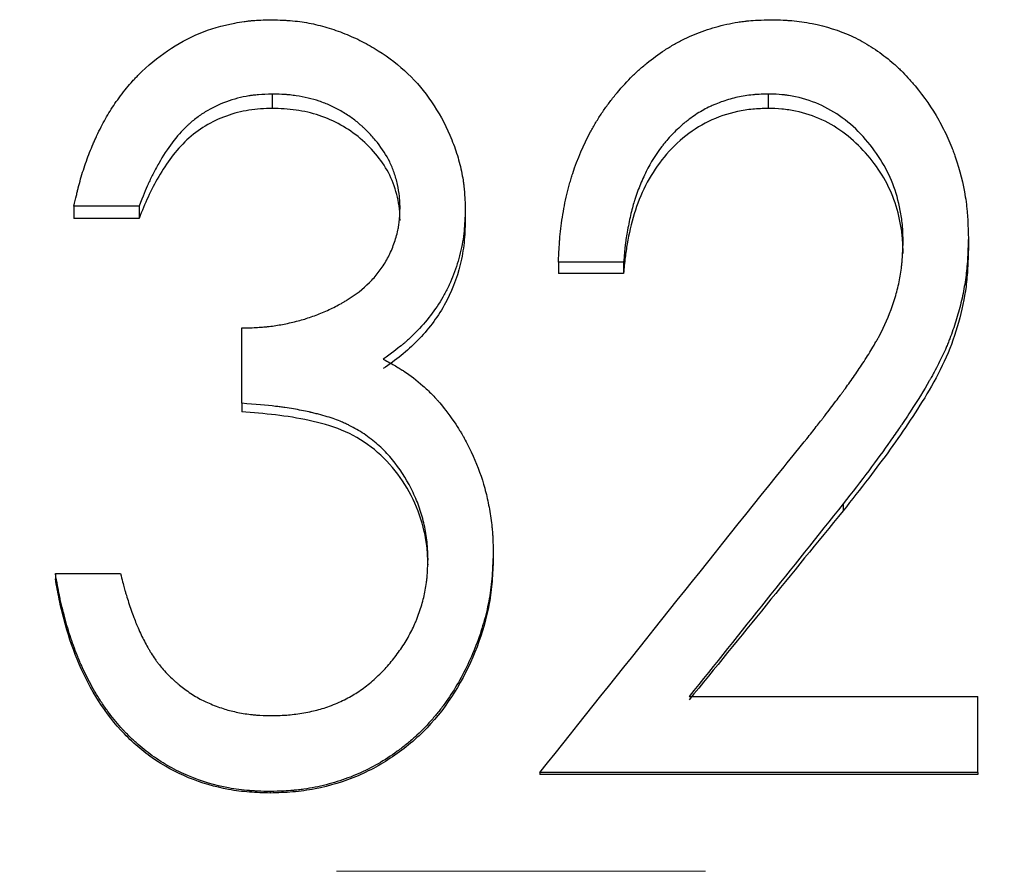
# Model space of a CAD drawing. Header units: millimetres. Extents: x 0 to 420, y 0 to 297.
# Tile 6 of 18: x 135.96 to 142.73, y 148.55 to 154.41. Entities that reach past the tile are written whole.
import ezdxf

# ---------------------------------------------------------------- set-up
doc = ezdxf.new("R2010")
doc.units = ezdxf.units.MM
doc.linetypes.add('CENTERX2', pattern=[20.32, 12.7, -2.54, 2.54, -2.54])

msp = doc.modelspace()

# ---------------------------------------------------------------- linework, layer by layer
at = {"color": 7, "linetype": 'Continuous', "lineweight": 25}
for p, q in [((137.6932, 153.8995), (137.6932, 153.8005)), ((141.1047, 153.8995), (141.1047, 153.8005)), ((136.7777, 153.1291), (136.329, 153.1291)), ((136.329, 153.1291), (136.329, 153.0444)), ((136.7777, 153.1291), (136.7777, 153.0444)), ((139.0213, 153.112), (139.0213, 153.0276)), ((136.7777, 153.0444), (136.329, 153.0444)), ((142.4829, 152.9097), (142.4829, 152.8291)), ((140.1111, 152.7425), (139.6623, 152.7425)), ((139.6623, 152.7425), (139.6623, 152.6649)), ((140.1111, 152.7425), (140.1111, 152.6649)), ((140.1111, 152.6649), (139.6623, 152.6649)), ((137.4829, 151.7721), (137.4829, 152.2902)), ((137.4829, 151.7721), (137.4829, 151.7125)), ((141.6215, 151.0801), (141.6215, 151.0333)), ((139.2136, 150.7436), (139.2136, 150.703)), ((136.2008, 150.6022), (136.2008, 150.5643)), ((136.2008, 150.6022), (136.6495, 150.6022)), ((140.5618, 149.7547), (142.547, 149.7547)), ((142.547, 149.2325), (142.547, 149.7547)), ((142.547, 149.2325), (139.5341, 149.2325)), ((139.5341, 149.2325), (139.5341, 149.22)), ((142.547, 149.22), (139.5341, 149.22)), ((142.547, 149.2325), (142.547, 149.22)), ((137.6792, 149.102), (137.6792, 149.0918))]:
    msp.add_line(p, q, dxfattribs=at)
at = {"color": 7, "linetype": 'CENTERX2', "lineweight": 18}
msp.add_line((196.5545, 148.5534), (33.079, 148.5534), dxfattribs=at)
at = {"color": 7, "linetype": 'Continuous', "lineweight": 25}
for points, knots in [([(136.329, 153.1291), (136.3353, 153.1569), (136.3408, 153.1811), (136.3481, 153.2122), (136.3504, 153.2217), (136.3535, 153.2346), (136.3545, 153.2387), (136.3559, 153.2445), (136.3564, 153.2464), (136.3573, 153.2501), (136.3576, 153.2509), (136.3635, 153.2744), (136.3691, 153.295), (136.3808, 153.3359), (136.3867, 153.3556), (136.4067, 153.4176), (136.421, 153.4581), (136.4443, 153.5174), (136.4523, 153.5369), (136.4648, 153.5659), (136.469, 153.5755), (136.4776, 153.5946), (136.4816, 153.6033), (136.5057, 153.6546), (136.5256, 153.6933), (136.5666, 153.7659), (136.5872, 153.799), (136.6351, 153.869), (136.6631, 153.9065), (136.7042, 153.9567), (136.718, 153.9727), (136.7386, 153.9956), (136.7455, 154.003), (136.7558, 154.0138), (136.7592, 154.0174), (136.7661, 154.0244), (136.769, 154.0274), (136.8366, 154.0945), (136.9032, 154.1498), (137.0426, 154.2445), (137.1159, 154.2841), (137.2665, 154.3468), (137.3471, 154.3707), (137.4569, 154.3917), (137.4784, 154.3953), (137.5099, 154.3997), (137.5203, 154.401), (137.5357, 154.4028), (137.5408, 154.4033), (137.5484, 154.4041), (137.5509, 154.4043), (137.556, 154.4048), (137.5592, 154.4051), (137.5892, 154.4076), (137.6316, 154.4094), (137.6882, 154.4106)], [0, 0, 0, 0, 0.03125, 0.03125, 0.046875, 0.046875, 0.054688, 0.054688, 0.058594, 0.058594, 0.0625, 0.0625, 0.09375, 0.09375, 0.125, 0.125, 0.1875, 0.1875, 0.21875, 0.21875, 0.234375, 0.234375, 0.25, 0.25, 0.3125, 0.3125, 0.375, 0.375, 0.4375, 0.4375, 0.46875, 0.46875, 0.484375, 0.484375, 0.492188, 0.492188, 0.5, 0.5, 0.625, 0.625, 0.75, 0.75, 0.875, 0.875, 0.90625, 0.90625, 0.921875, 0.921875, 0.929688, 0.929688, 0.933594, 0.933594, 0.9375, 0.9375, 1, 1, 1, 1]), ([(137.6882, 154.4106), (137.7169, 154.4097), (137.742, 154.4087), (137.7742, 154.4071), (137.7841, 154.4066), (137.7975, 154.4058), (137.8018, 154.4055), (137.8078, 154.4051), (137.8098, 154.405), (137.8136, 154.4047), (137.8145, 154.4047), (137.861, 154.4011), (137.9038, 154.3954), (137.9867, 154.3795), (138.0281, 154.3694), (138.1106, 154.3451), (138.1528, 154.3305), (138.2326, 154.2986), (138.2717, 154.2809), (138.3483, 154.2419), (138.3852, 154.2209), (138.4969, 154.1505), (138.565, 154.0974), (138.6865, 153.9808), (138.741, 153.9164), (138.8376, 153.7752), (138.88, 153.6977), (138.9333, 153.5745), (138.9487, 153.5334), (138.9686, 153.4719), (138.9746, 153.4515), (138.9855, 153.4105), (138.9903, 153.3907), (138.9992, 153.3485), (139.0031, 153.3273), (139.0079, 153.2953), (139.0093, 153.2846), (139.0113, 153.2685), (139.0119, 153.2631), (139.0127, 153.255), (139.013, 153.2523), (139.0135, 153.2469), (139.0139, 153.2433), (139.0166, 153.2129), (139.019, 153.1697), (139.0213, 153.112)], [0, 0, 0, 0, 0.03125, 0.03125, 0.046875, 0.046875, 0.054688, 0.054688, 0.058594, 0.058594, 0.0625, 0.0625, 0.125, 0.125, 0.1875, 0.1875, 0.25, 0.25, 0.3125, 0.3125, 0.375, 0.375, 0.5, 0.5, 0.625, 0.625, 0.75, 0.75, 0.8125, 0.8125, 0.84375, 0.84375, 0.875, 0.875, 0.90625, 0.90625, 0.921875, 0.921875, 0.929688, 0.929688, 0.933594, 0.933594, 0.9375, 0.9375, 1, 1, 1, 1]), ([(139.6623, 152.7425), (139.6639, 152.777), (139.6655, 152.8071), (139.6677, 152.8459), (139.6684, 152.8577), (139.6695, 152.8739), (139.6699, 152.879), (139.6704, 152.8862), (139.6706, 152.8886), (139.6709, 152.8932), (139.671, 152.8944), (139.6733, 152.9228), (139.6758, 152.9483), (139.682, 152.9997), (139.6853, 153.0244), (139.698, 153.1059), (139.7082, 153.1581), (139.726, 153.2334), (139.7324, 153.258), (139.7425, 153.2941), (139.746, 153.306), (139.7514, 153.3237), (139.7533, 153.3295), (139.757, 153.3412), (139.7586, 153.3463), (139.7948, 153.4556), (139.8355, 153.5508), (139.8945, 153.6602), (139.9069, 153.6819), (139.9335, 153.7262), (139.9474, 153.748), (139.976, 153.7907), (139.9909, 153.8116), (140.0138, 153.8425), (140.0216, 153.8527), (140.0374, 153.8729), (140.045, 153.8824), (140.088, 153.9346), (140.1232, 153.9737), (140.1774, 154.0283), (140.1957, 154.0459), (140.2328, 154.0797), (140.2507, 154.0953), (140.3099, 154.1439), (140.3511, 154.174), (140.4158, 154.2157), (140.4379, 154.229), (140.4716, 154.2481), (140.483, 154.2543), (140.506, 154.2664), (140.5181, 154.2726), (140.5738, 154.3001), (140.6203, 154.3195), (140.693, 154.3448), (140.7178, 154.3525), (140.7682, 154.3668), (140.7945, 154.3734), (140.8457, 154.3848), (140.8712, 154.3897), (140.9093, 154.3957), (140.922, 154.3975), (140.941, 154.3999), (140.9473, 154.4007), (140.9568, 154.4017), (140.9599, 154.4021), (140.9662, 154.4027), (140.9704, 154.4031), (141.0066, 154.4065), (141.058, 154.4089), (141.1267, 154.4106)], [0, 0, 0, 0, 0.03125, 0.03125, 0.046875, 0.046875, 0.054688, 0.054688, 0.058594, 0.058594, 0.0625, 0.0625, 0.09375, 0.09375, 0.125, 0.125, 0.1875, 0.1875, 0.21875, 0.21875, 0.234375, 0.234375, 0.242188, 0.242188, 0.25, 0.25, 0.375, 0.375, 0.40625, 0.40625, 0.4375, 0.4375, 0.46875, 0.46875, 0.484375, 0.484375, 0.5, 0.5, 0.5625, 0.5625, 0.59375, 0.59375, 0.625, 0.625, 0.6875, 0.6875, 0.71875, 0.71875, 0.734375, 0.734375, 0.75, 0.75, 0.8125, 0.8125, 0.84375, 0.84375, 0.875, 0.875, 0.90625, 0.90625, 0.921875, 0.921875, 0.929688, 0.929688, 0.933594, 0.933594, 0.9375, 0.9375, 1, 1, 1, 1]), ([(141.1267, 154.4106), (141.158, 154.4098), (141.1854, 154.4089), (141.2207, 154.4073), (141.2314, 154.4067), (141.2461, 154.4059), (141.2508, 154.4056), (141.2574, 154.4051), (141.2595, 154.4049), (141.2637, 154.4046), (141.2648, 154.4045), (141.3136, 154.4005), (141.359, 154.394), (141.5038, 154.365), (141.5927, 154.337), (141.7174, 154.2807), (141.7583, 154.2589), (141.839, 154.2095), (141.8791, 154.1815), (141.9347, 154.1378), (141.9527, 154.1228), (141.979, 154.0996), (141.9876, 154.0918), (142.0046, 154.0759), (142.0121, 154.0686), (142.0357, 154.0452), (142.0515, 154.0286), (142.0756, 154.0021), (142.0836, 153.993), (142.0998, 153.9744), (142.1083, 153.9644), (142.1783, 153.88), (142.2325, 153.8018), (142.3017, 153.6797), (142.3228, 153.6382), (142.3513, 153.5747), (142.3604, 153.5534), (142.3732, 153.521), (142.3773, 153.5102), (142.3853, 153.4884), (142.389, 153.478), (142.4246, 153.3741), (142.4474, 153.2837), (142.4654, 153.1695), (142.4685, 153.1463), (142.4724, 153.1111), (142.4736, 153.0993), (142.4752, 153.0815), (142.4757, 153.0755), (142.4764, 153.0665), (142.4766, 153.0635), (142.477, 153.0575), (142.4773, 153.0535), (142.4795, 153.0201), (142.4813, 152.9728), (142.4829, 152.9097)], [0, 0, 0, 0, 0.03125, 0.03125, 0.046875, 0.046875, 0.054688, 0.054688, 0.058594, 0.058594, 0.0625, 0.0625, 0.125, 0.125, 0.25, 0.25, 0.3125, 0.3125, 0.375, 0.375, 0.40625, 0.40625, 0.421875, 0.421875, 0.4375, 0.4375, 0.46875, 0.46875, 0.484375, 0.484375, 0.5, 0.5, 0.625, 0.625, 0.6875, 0.6875, 0.71875, 0.71875, 0.734375, 0.734375, 0.75, 0.75, 0.875, 0.875, 0.90625, 0.90625, 0.921875, 0.921875, 0.929688, 0.929688, 0.933594, 0.933594, 0.9375, 0.9375, 1, 1, 1, 1]), ([(137.6932, 153.8995), (137.6575, 153.8981), (137.6263, 153.8963), (137.5862, 153.8932), (137.574, 153.892), (137.5573, 153.8902), (137.552, 153.8895), (137.5445, 153.8886), (137.5421, 153.8882), (137.5374, 153.8875), (137.536, 153.8873), (137.4816, 153.8787), (137.4288, 153.8648), (137.3261, 153.8273), (137.2777, 153.804), (137.2097, 153.762), (137.1878, 153.7469), (137.1561, 153.7225), (137.1457, 153.714), (137.1304, 153.701), (137.1253, 153.6965), (137.1153, 153.6875), (137.1098, 153.6824), (137.0356, 153.6123), (136.9713, 153.5271), (136.8972, 153.3959), (136.8837, 153.3709), (136.8653, 153.335), (136.8595, 153.3233), (136.8513, 153.3063), (136.8486, 153.3006), (136.8447, 153.2923), (136.8435, 153.2896), (136.841, 153.2841), (136.8395, 153.2808), (136.8233, 153.2449), (136.8031, 153.1951), (136.7777, 153.1291)], [0, 0, 0, 0, 0.0625, 0.0625, 0.09375, 0.09375, 0.109375, 0.109375, 0.117188, 0.117188, 0.125, 0.125, 0.25, 0.25, 0.375, 0.375, 0.4375, 0.4375, 0.46875, 0.46875, 0.484375, 0.484375, 0.5, 0.5, 0.75, 0.75, 0.8125, 0.8125, 0.84375, 0.84375, 0.859375, 0.859375, 0.867188, 0.867188, 0.875, 0.875, 1, 1, 1, 1]), ([(138.5726, 153.1141), (138.5721, 153.1323), (138.5715, 153.1483), (138.5704, 153.1689), (138.57, 153.1751), (138.5693, 153.1837), (138.5691, 153.1864), (138.5687, 153.1915), (138.5686, 153.193), (138.5656, 153.2219), (138.5611, 153.2491), (138.5484, 153.3056), (138.5408, 153.3327), (138.5229, 153.3844), (138.5124, 153.4095), (138.4786, 153.4781), (138.4505, 153.5223), (138.4, 153.5863), (138.3817, 153.6072), (138.3523, 153.6381), (138.3421, 153.6483), (138.3263, 153.6634), (138.321, 153.6684), (138.3101, 153.6784), (138.3038, 153.6841), (138.2797, 153.7054), (138.259, 153.7218), (138.2256, 153.7454), (138.2141, 153.7532), (138.1903, 153.7683), (138.1774, 153.7761), (138.1415, 153.7968), (138.1171, 153.8093), (138.0797, 153.826), (138.0672, 153.8313), (138.0418, 153.8412), (138.0284, 153.846), (137.9915, 153.8583), (137.9658, 153.8655), (137.9127, 153.878), (137.8841, 153.8834), (137.8429, 153.8896), (137.8292, 153.8913), (137.8089, 153.8935), (137.8021, 153.8942), (137.792, 153.8951), (137.7886, 153.8953), (137.7819, 153.8959), (137.7774, 153.8962), (137.757, 153.8975), (137.7297, 153.8986), (137.6932, 153.8995)], [0, 0, 0, 0, 0.03125, 0.03125, 0.046875, 0.046875, 0.054688, 0.054688, 0.0625, 0.0625, 0.125, 0.125, 0.1875, 0.1875, 0.25, 0.25, 0.375, 0.375, 0.4375, 0.4375, 0.46875, 0.46875, 0.484375, 0.484375, 0.5, 0.5, 0.5625, 0.5625, 0.59375, 0.59375, 0.625, 0.625, 0.6875, 0.6875, 0.71875, 0.71875, 0.75, 0.75, 0.8125, 0.8125, 0.875, 0.875, 0.90625, 0.90625, 0.921875, 0.921875, 0.929688, 0.929688, 0.9375, 0.9375, 1, 1, 1, 1]), ([(141.1047, 153.8995), (141.0812, 153.8988), (141.0607, 153.898), (141.0342, 153.8966), (141.0262, 153.8961), (141.0151, 153.8954), (141.0116, 153.8951), (141.0067, 153.8947), (141.0051, 153.8946), (141.0019, 153.8943), (141.0011, 153.8942), (140.964, 153.8907), (140.9281, 153.885), (140.8608, 153.8702), (140.8274, 153.8607), (140.7775, 153.8433), (140.7609, 153.8369), (140.7362, 153.8266), (140.7279, 153.8231), (140.7115, 153.8157), (140.7025, 153.8115), (140.6653, 153.7935), (140.6357, 153.7766), (140.5917, 153.7475), (140.5771, 153.7371), (140.5552, 153.7207), (140.548, 153.715), (140.5335, 153.7034), (140.5256, 153.6969), (140.4926, 153.6689), (140.4672, 153.6449), (140.4308, 153.6066), (140.4189, 153.5935), (140.4015, 153.5731), (140.3958, 153.5663), (140.3845, 153.5523), (140.3784, 153.5446), (140.3335, 153.4863), (140.2978, 153.429), (140.2504, 153.3348), (140.2356, 153.3019), (140.2151, 153.2506), (140.2085, 153.2332), (140.199, 153.2064), (140.1959, 153.1975), (140.1913, 153.1838), (140.1898, 153.1793), (140.1876, 153.1724), (140.1868, 153.1701), (140.1854, 153.1655), (140.1845, 153.1626), (140.1751, 153.1329), (140.1666, 153.1009), (140.1501, 153.0288), (140.1418, 152.9866), (140.1322, 152.9318), (140.1295, 152.9145), (140.1259, 152.89), (140.1248, 152.882), (140.1228, 152.8666), (140.1222, 152.8613), (140.1183, 152.827), (140.1149, 152.7897), (140.1111, 152.7425)], [0, 0, 0, 0, 0.03125, 0.03125, 0.046875, 0.046875, 0.054688, 0.054688, 0.058594, 0.058594, 0.0625, 0.0625, 0.125, 0.125, 0.1875, 0.1875, 0.21875, 0.21875, 0.234375, 0.234375, 0.25, 0.25, 0.3125, 0.3125, 0.34375, 0.34375, 0.359375, 0.359375, 0.375, 0.375, 0.4375, 0.4375, 0.46875, 0.46875, 0.484375, 0.484375, 0.5, 0.5, 0.625, 0.625, 0.6875, 0.6875, 0.71875, 0.71875, 0.734375, 0.734375, 0.742188, 0.742188, 0.746094, 0.746094, 0.75, 0.75, 0.8125, 0.8125, 0.875, 0.875, 0.90625, 0.90625, 0.921875, 0.921875, 0.9375, 0.9375, 1, 1, 1, 1]), ([(142.0341, 152.8836), (142.0337, 152.9049), (142.0332, 152.9236), (142.0324, 152.9476), (142.032, 152.9549), (142.0315, 152.9649), (142.0314, 152.9681), (142.0311, 152.9726), (142.031, 152.9741), (142.0308, 152.9769), (142.0308, 152.9777), (142.0285, 153.0099), (142.0245, 153.042), (142.0076, 153.1406), (141.9917, 153.2024), (141.9292, 153.3765), (141.8639, 153.4859), (141.6878, 153.689), (141.5874, 153.7665), (141.4195, 153.8463), (141.3598, 153.8662), (141.2782, 153.8834), (141.2622, 153.8863), (141.2386, 153.89), (141.2308, 153.8911), (141.2192, 153.8925), (141.2154, 153.893), (141.2096, 153.8936), (141.2077, 153.8938), (141.2039, 153.8942), (141.2014, 153.8945), (141.179, 153.8966), (141.1472, 153.8982), (141.1047, 153.8995)], [0, 0, 0, 0, 0.03125, 0.03125, 0.046875, 0.046875, 0.054688, 0.054688, 0.058594, 0.058594, 0.0625, 0.0625, 0.125, 0.125, 0.25, 0.25, 0.5, 0.5, 0.75, 0.75, 0.875, 0.875, 0.90625, 0.90625, 0.921875, 0.921875, 0.929688, 0.929688, 0.933594, 0.933594, 0.9375, 0.9375, 1, 1, 1, 1]), ([(137.6932, 153.8005), (137.6395, 153.7983), (137.5321, 153.7939), (137.3756, 153.7525), (137.2297, 153.6842), (137.0589, 153.5549), (136.9343, 153.3795), (136.8359, 153.1924), (136.7971, 153.0937), (136.7777, 153.0444)], [0, 0, 0, 0, 0.125145, 0.250176, 0.375464, 0.500144, 0.74962, 0.874796, 1, 1, 1, 1]), ([(138.5726, 153.0296), (138.5718, 153.0566), (138.5702, 153.1105), (138.5514, 153.2166), (138.5083, 153.3431), (138.4178, 153.4787), (138.3043, 153.5958), (138.1681, 153.6907), (138.0178, 153.7572), (137.8839, 153.7868), (137.7752, 153.7985), (137.7205, 153.7998), (137.6932, 153.8005)], [0, 0, 0, 0, 0.062571, 0.125121, 0.249998, 0.369739, 0.499934, 0.62488, 0.749834, 0.87485, 0.937418, 1, 1, 1, 1]), ([(141.1047, 153.8005), (141.0694, 153.7994), (140.9988, 153.7973), (140.8593, 153.7755), (140.6909, 153.7187), (140.5138, 153.602), (140.3192, 153.4), (140.1929, 153.143), (140.1407, 152.9076), (140.1196, 152.7698), (140.114, 152.7016), (140.1111, 152.6649)], [0, 0, 0, 0, 0.062634, 0.125241, 0.250248, 0.375194, 0.500258, 0.749525, 0.876966, 0.933867, 1, 1, 1, 1]), ([(142.0341, 152.8034), (142.0336, 152.8348), (142.0324, 152.8977), (142.016, 153.0225), (141.9615, 153.236), (141.793, 153.5082), (141.5393, 153.7098), (141.3263, 153.7781), (141.2003, 153.7976), (141.1365, 153.7996), (141.1047, 153.8005)], [0, 0, 0, 0, 0.0627298, 0.125442, 0.2507581, 0.500265, 0.7493957, 0.8745695, 0.9372739, 1, 1, 1, 1]), ([(137.4829, 152.2902), (137.5243, 152.2911), (137.5608, 152.2924), (137.6082, 152.2951), (137.6228, 152.2961), (137.6428, 152.2977), (137.6492, 152.2983), (137.6582, 152.2992), (137.6612, 152.2995), (137.6669, 152.3002), (137.6687, 152.3004), (137.7023, 152.3045), (137.7328, 152.3093), (137.7794, 152.3181), (137.7951, 152.3213), (137.8269, 152.3283), (137.8436, 152.3323), (137.8898, 152.3439), (137.9202, 152.3528), (137.9653, 152.3679), (137.9802, 152.3732), (138.0098, 152.3844), (138.0238, 152.39), (138.0698, 152.4095), (138.0992, 152.4232), (138.1416, 152.4448), (138.1554, 152.4522), (138.1756, 152.4635), (138.1823, 152.4674), (138.1955, 152.4751), (138.2012, 152.4785), (138.2665, 152.5187), (138.3176, 152.5585), (138.3838, 152.6242), (138.4042, 152.6472), (138.4414, 152.6951), (138.4593, 152.7215), (138.491, 152.776), (138.505, 152.8044), (138.5234, 152.8489), (138.5291, 152.864), (138.5397, 152.8949), (138.5448, 152.9115), (138.5533, 152.943), (138.557, 152.9583), (138.5614, 152.9808), (138.5627, 152.9882), (138.565, 153.0028), (138.5656, 153.0075), (138.5692, 153.0382), (138.5712, 153.0717), (138.5726, 153.1141)], [0, 0, 0, 0, 0.0625, 0.0625, 0.09375, 0.09375, 0.109375, 0.109375, 0.117188, 0.117188, 0.125, 0.125, 0.1875, 0.1875, 0.21875, 0.21875, 0.25, 0.25, 0.3125, 0.3125, 0.34375, 0.34375, 0.375, 0.375, 0.4375, 0.4375, 0.46875, 0.46875, 0.484375, 0.484375, 0.5, 0.5, 0.625, 0.625, 0.6875, 0.6875, 0.75, 0.75, 0.8125, 0.8125, 0.84375, 0.84375, 0.875, 0.875, 0.90625, 0.90625, 0.921875, 0.921875, 0.9375, 0.9375, 1, 1, 1, 1]), ([(139.0213, 153.112), (139.0202, 153.0778), (139.0189, 153.0479), (139.0168, 153.0095), (139.0161, 152.9978), (139.0149, 152.9818), (139.0145, 152.9767), (139.0139, 152.9695), (139.0137, 152.9672), (139.0133, 152.9626), (139.0132, 152.9615), (139.0078, 152.9079), (138.9992, 152.8571), (138.975, 152.7558), (138.9598, 152.7066), (138.9321, 152.6349), (138.922, 152.6113), (138.9004, 152.565), (138.8884, 152.5416), (138.8521, 152.4759), (138.8247, 152.4334), (138.7636, 152.3512), (138.7293, 152.3107), (138.6751, 152.254), (138.6566, 152.2358), (138.6284, 152.2097), (138.6189, 152.2011), (138.6045, 152.1886), (138.5997, 152.1845), (138.5925, 152.1784), (138.59, 152.1764), (138.5852, 152.1723), (138.582, 152.1697), (138.5539, 152.1467), (138.5129, 152.1159), (138.4574, 152.0759)], [0, 0, 0, 0, 0.0625, 0.0625, 0.09375, 0.09375, 0.109375, 0.109375, 0.117188, 0.117188, 0.125, 0.125, 0.25, 0.25, 0.375, 0.375, 0.4375, 0.4375, 0.5, 0.5, 0.625, 0.625, 0.75, 0.75, 0.8125, 0.8125, 0.84375, 0.84375, 0.859375, 0.859375, 0.867188, 0.867188, 0.875, 0.875, 1, 1, 1, 1]), ([(139.0213, 153.0276), (139.0197, 152.9772), (139.0163, 152.8765), (138.9819, 152.6774), (138.8889, 152.4392), (138.7328, 152.2361), (138.5823, 152.0989), (138.499, 152.0401), (138.4574, 152.0106)], [0, 0, 0, 0, 0.125191, 0.250313, 0.499948, 0.749666, 0.874804, 1, 1, 1, 1]), ([(142.4829, 152.9097), (142.482, 152.8811), (142.4812, 152.8561), (142.48, 152.8239), (142.4796, 152.8141), (142.479, 152.8007), (142.4788, 152.7964), (142.4785, 152.7904), (142.4784, 152.7884), (142.4782, 152.7846), (142.4782, 152.7839), (142.4768, 152.7579), (142.4752, 152.7357), (142.4714, 152.6929), (142.4693, 152.6733), (142.4614, 152.6111), (142.4545, 152.5694), (142.4418, 152.5062), (142.4371, 152.485), (142.427, 152.4425), (142.4214, 152.4206), (142.4042, 152.3582), (142.3914, 152.3171), (142.3701, 152.2562), (142.3626, 152.236), (142.3509, 152.206), (142.3469, 152.196), (142.3388, 152.176), (142.3343, 152.1653), (142.3148, 152.1201), (142.2974, 152.0829), (142.2682, 152.0253), (142.258, 152.0058), (142.242, 151.9762), (142.2365, 151.9662), (142.2281, 151.9512), (142.2253, 151.9462), (142.221, 151.9386), (142.2196, 151.9361), (142.2167, 151.931), (142.2149, 151.9279), (142.1768, 151.8615), (142.1332, 151.7908), (142.0703, 151.6944), (142.0573, 151.6748), (142.0406, 151.6497), (142.0372, 151.6447), (142.0304, 151.6345), (142.0279, 151.6309), (142.0205, 151.6199), (142.0155, 151.6125), (141.99, 151.5753), (141.9686, 151.5444), (141.8556, 151.385), (141.7475, 151.2409), (141.6215, 151.0801)], [0, 0, 0, 0, 0.03125, 0.03125, 0.046875, 0.046875, 0.054688, 0.054688, 0.058594, 0.058594, 0.0625, 0.0625, 0.09375, 0.09375, 0.125, 0.125, 0.1875, 0.1875, 0.21875, 0.21875, 0.25, 0.25, 0.3125, 0.3125, 0.34375, 0.34375, 0.359375, 0.359375, 0.375, 0.375, 0.4375, 0.4375, 0.46875, 0.46875, 0.484375, 0.484375, 0.492188, 0.492188, 0.496094, 0.496094, 0.5, 0.5, 0.625, 0.625, 0.65625, 0.65625, 0.664062, 0.664062, 0.671875, 0.671875, 0.6875, 0.6875, 0.75, 0.75, 1, 1, 1, 1]), ([(141.2148, 151.336), (141.2723, 151.4063), (141.3243, 151.4706), (141.3942, 151.5579), (141.4161, 151.5856), (141.447, 151.6247), (141.457, 151.6374), (141.4714, 151.6559), (141.4761, 151.662), (141.483, 151.6709), (141.4853, 151.6739), (141.4888, 151.6783), (141.4899, 151.6797), (141.4921, 151.6827), (141.4926, 151.6832), (141.5231, 151.7227), (141.5487, 151.7561), (141.5824, 151.8007), (141.5928, 151.8147), (141.6074, 151.8342), (141.612, 151.8405), (141.6187, 151.8496), (141.6209, 151.8526), (141.6251, 151.8584), (141.6267, 151.8605), (141.6497, 151.8921), (141.6705, 151.9214), (141.7023, 151.9674), (141.713, 151.9831), (141.7346, 152.015), (141.7452, 152.0307), (141.7794, 152.0824), (141.8004, 152.1156), (141.8292, 152.1634), (141.8384, 152.1791), (141.8515, 152.2021), (141.8557, 152.2097), (141.864, 152.2247), (141.8676, 152.2315), (141.9058, 152.3035), (141.9353, 152.3714), (141.9737, 152.4811), (141.9847, 152.5174), (142.0031, 152.5896), (142.0107, 152.6261), (142.019, 152.6783), (142.0214, 152.6963), (142.0245, 152.7241), (142.0255, 152.7335), (142.0268, 152.7477), (142.0272, 152.7525), (142.0278, 152.7598), (142.028, 152.7622), (142.0283, 152.7671), (142.0286, 152.7704), (142.0304, 152.7967), (142.0322, 152.8339), (142.0341, 152.8836)], [0, 0, 0, 0, 0.125, 0.125, 0.1875, 0.1875, 0.21875, 0.21875, 0.234375, 0.234375, 0.242188, 0.242188, 0.246094, 0.246094, 0.25, 0.25, 0.3125, 0.3125, 0.34375, 0.34375, 0.359375, 0.359375, 0.367188, 0.367188, 0.375, 0.375, 0.4375, 0.4375, 0.46875, 0.46875, 0.5, 0.5, 0.5625, 0.5625, 0.59375, 0.59375, 0.609375, 0.609375, 0.625, 0.625, 0.75, 0.75, 0.8125, 0.8125, 0.875, 0.875, 0.90625, 0.90625, 0.921875, 0.921875, 0.929688, 0.929688, 0.933594, 0.933594, 0.9375, 0.9375, 1, 1, 1, 1]), ([(142.4829, 152.8291), (142.4816, 152.7869), (142.4792, 152.7027), (142.4648, 152.5344), (142.4211, 152.3271), (142.3361, 152.087), (142.2181, 151.8642), (142.0853, 151.656), (141.9454, 151.4545), (141.7909, 151.2477), (141.6804, 151.1079), (141.6215, 151.0333)], [0, 0, 0, 0, 0.0625184, 0.1250241, 0.2499606, 0.3748984, 0.499868, 0.6205693, 0.7383603, 0.8604729, 1, 1, 1, 1]), ([(138.4574, 152.0759), (138.4895, 152.0584), (138.5174, 152.0428), (138.5529, 152.0222), (138.5637, 152.0157), (138.5783, 152.0068), (138.5829, 152.004), (138.5894, 151.9999), (138.5915, 151.9985), (138.5956, 151.9959), (138.5967, 151.9952), (138.6433, 151.9646), (138.6869, 151.931), (138.7511, 151.8741), (138.7714, 151.8548), (138.8003, 151.8255), (138.8096, 151.8156), (138.8232, 151.8007), (138.8277, 151.7958), (138.8343, 151.7883), (138.8365, 151.7857), (138.8409, 151.7807), (138.8437, 151.7774), (138.8688, 151.7478), (138.9022, 151.704), (138.9452, 151.6444)], [0, 0, 0, 0, 0.125, 0.125, 0.1875, 0.1875, 0.21875, 0.21875, 0.234375, 0.234375, 0.25, 0.25, 0.5, 0.5, 0.625, 0.625, 0.6875, 0.6875, 0.71875, 0.71875, 0.734375, 0.734375, 0.75, 0.75, 1, 1, 1, 1]), ([(138.7649, 150.6999), (138.764, 150.7263), (138.7629, 150.7494), (138.7613, 150.779), (138.7607, 150.7881), (138.7598, 150.8004), (138.7595, 150.8043), (138.7591, 150.8099), (138.7589, 150.8117), (138.7586, 150.8152), (138.7586, 150.8161), (138.7547, 150.8572), (138.7483, 150.8968), (138.7307, 150.9745), (138.7199, 151.0126), (138.694, 151.0871), (138.6795, 151.1227), (138.6271, 151.2322), (138.5859, 151.2993), (138.5147, 151.3914), (138.4888, 151.4213), (138.4334, 151.4768), (138.4044, 151.5023), (138.3412, 151.5508), (138.3085, 151.5727), (138.258, 151.6023), (138.2409, 151.6115), (138.2148, 151.6246), (138.2061, 151.6288), (138.1929, 151.6349), (138.1885, 151.6369), (138.1796, 151.6409), (138.1743, 151.6432), (138.1415, 151.6571), (138.1083, 151.6689), (138.0523, 151.6859), (138.0326, 151.6914), (138.0016, 151.6996), (137.991, 151.7022), (137.9747, 151.7062), (137.9692, 151.7075), (137.9609, 151.7095), (137.9581, 151.7101), (137.9524, 151.7114), (137.9488, 151.7122), (137.9138, 151.7202), (137.8781, 151.7272), (137.8204, 151.7368), (137.8005, 151.7399), (137.7695, 151.7443), (137.7591, 151.7458), (137.7431, 151.7479), (137.7377, 151.7486), (137.7296, 151.7497), (137.7269, 151.75), (137.7215, 151.7507), (137.7179, 151.7511), (137.6548, 151.7589), (137.5771, 151.7658), (137.4829, 151.7721)], [0, 0, 0, 0, 0.03125, 0.03125, 0.046875, 0.046875, 0.054688, 0.054688, 0.058594, 0.058594, 0.0625, 0.0625, 0.125, 0.125, 0.1875, 0.1875, 0.25, 0.25, 0.375, 0.375, 0.4375, 0.4375, 0.5, 0.5, 0.5625, 0.5625, 0.59375, 0.59375, 0.609375, 0.609375, 0.617188, 0.617188, 0.625, 0.625, 0.6875, 0.6875, 0.71875, 0.71875, 0.734375, 0.734375, 0.742188, 0.742188, 0.746094, 0.746094, 0.75, 0.75, 0.8125, 0.8125, 0.84375, 0.84375, 0.859375, 0.859375, 0.867188, 0.867188, 0.871094, 0.871094, 0.875, 0.875, 1, 1, 1, 1]), ([(138.7649, 150.6601), (138.7635, 150.699), (138.7608, 150.7767), (138.7355, 150.9304), (138.6693, 151.1147), (138.546, 151.314), (138.3789, 151.4796), (138.1742, 151.5968), (137.9474, 151.6583), (137.7163, 151.6955), (137.5607, 151.7068), (137.4829, 151.7125)], [0, 0, 0, 0, 0.062583, 0.125131, 0.250051, 0.375266, 0.499833, 0.624681, 0.749699, 0.874833, 1, 1, 1, 1]), ([(138.9452, 151.6444), (138.9596, 151.6222), (138.972, 151.6028), (138.9877, 151.5775), (138.9924, 151.5698), (138.9988, 151.5592), (139.0008, 151.5558), (139.0046, 151.5494), (139.0058, 151.5474), (139.0168, 151.5282), (139.0257, 151.5117), (139.0438, 151.4764), (139.0534, 151.4567), (139.0977, 151.3618), (139.1258, 151.2888), (139.1582, 151.1785), (139.1678, 151.1407), (139.1845, 151.063), (139.1914, 151.0238), (139.2004, 150.9611), (139.2029, 150.9407), (139.206, 150.911), (139.207, 150.9013), (139.2082, 150.8868), (139.2085, 150.882), (139.2091, 150.8749), (139.2092, 150.8725), (139.2095, 150.8678), (139.2097, 150.8648), (139.2115, 150.8367), (139.2127, 150.7968), (139.2136, 150.7436)], [0, 0, 0, 0, 0.0625, 0.0625, 0.09375, 0.09375, 0.109375, 0.109375, 0.125, 0.125, 0.1875, 0.1875, 0.25, 0.25, 0.5, 0.5, 0.625, 0.625, 0.75, 0.75, 0.8125, 0.8125, 0.84375, 0.84375, 0.859375, 0.859375, 0.867188, 0.867188, 0.875, 0.875, 1, 1, 1, 1]), ([(139.2136, 150.7436), (139.2123, 150.7086), (139.211, 150.678), (139.209, 150.6387), (139.2083, 150.6266), (139.2073, 150.6103), (139.207, 150.6051), (139.2065, 150.5977), (139.2063, 150.5953), (139.2061, 150.5918), (139.206, 150.5907), (139.2058, 150.5885), (139.2058, 150.5879), (139.2016, 150.5323), (139.195, 150.4799), (139.1774, 150.38), (139.166, 150.3298), (139.1379, 150.2287), (139.1217, 150.1789), (139.063, 150.0225), (139.017, 149.9255), (138.9376, 149.7909), (138.9094, 149.7478), (138.8646, 149.686), (138.8492, 149.6658), (138.8176, 149.6264), (138.8021, 149.608), (138.7498, 149.5491), (138.7131, 149.5119), (138.6553, 149.4595), (138.6356, 149.4425), (138.5953, 149.4097), (138.5752, 149.3943), (138.467, 149.3157), (138.3765, 149.2638), (138.2375, 149.2034), (138.1897, 149.1856), (138.1157, 149.1626), (138.0906, 149.1555), (138.0397, 149.1424), (138.0128, 149.1363), (137.9626, 149.1261), (137.9372, 149.1217), (137.8988, 149.1163), (137.886, 149.1147), (137.8666, 149.1125), (137.8601, 149.1119), (137.8504, 149.1109), (137.8471, 149.1106), (137.8406, 149.11), (137.8362, 149.1097), (137.7999, 149.1067), (137.7482, 149.1042), (137.6792, 149.102)], [0, 0, 0, 0, 0.03125, 0.03125, 0.046875, 0.046875, 0.054688, 0.054688, 0.058594, 0.058594, 0.060547, 0.060547, 0.0625, 0.0625, 0.125, 0.125, 0.1875, 0.1875, 0.25, 0.25, 0.375, 0.375, 0.4375, 0.4375, 0.46875, 0.46875, 0.5, 0.5, 0.5625, 0.5625, 0.59375, 0.59375, 0.625, 0.625, 0.75, 0.75, 0.8125, 0.8125, 0.84375, 0.84375, 0.875, 0.875, 0.90625, 0.90625, 0.921875, 0.921875, 0.929688, 0.929688, 0.933594, 0.933594, 0.9375, 0.9375, 1, 1, 1, 1]), ([(139.2136, 150.703), (139.2117, 150.6515), (139.2079, 150.5485), (139.1826, 150.3435), (139.0815, 149.9966), (138.87, 149.6302), (138.5599, 149.3543), (138.2884, 149.2006), (138.0393, 149.1249), (137.8343, 149.0964), (137.7309, 149.0933), (137.6792, 149.0918)], [0, 0, 0, 0, 0.062644, 0.125266, 0.250378, 0.499552, 0.624602, 0.74966, 0.874747, 0.937358, 1, 1, 1, 1]), ([(137.6872, 149.6242), (137.7106, 149.6247), (137.7311, 149.6253), (137.7574, 149.6263), (137.7655, 149.6267), (137.7765, 149.6272), (137.7799, 149.6274), (137.7849, 149.6277), (137.7865, 149.6278), (137.7896, 149.628), (137.7905, 149.6281), (137.809, 149.6294), (137.8259, 149.631), (137.8608, 149.6353), (137.8781, 149.6377), (137.9165, 149.6441), (137.9347, 149.6475), (137.9692, 149.6546), (137.9845, 149.6581), (138.0329, 149.6705), (138.0657, 149.6811), (138.1365, 149.7085), (138.1699, 149.7234), (138.2169, 149.7475), (138.232, 149.7558), (138.2614, 149.773), (138.2746, 149.7813), (138.3182, 149.8107), (138.3463, 149.8318), (138.3869, 149.8659), (138.4002, 149.8777), (138.4262, 149.902), (138.4397, 149.9152), (138.4753, 149.9519), (138.4983, 149.978), (138.5427, 150.0333), (138.5647, 150.0634), (138.6051, 150.1236), (138.6236, 150.1544), (138.6486, 150.2014), (138.6566, 150.2173), (138.6678, 150.2413), (138.6714, 150.2493), (138.6785, 150.2655), (138.6816, 150.2729), (138.6995, 150.317), (138.7117, 150.3518), (138.7269, 150.403), (138.7315, 150.4199), (138.7396, 150.4535), (138.7429, 150.4693), (138.7492, 150.504), (138.7519, 150.5215), (138.7553, 150.548), (138.7564, 150.5569), (138.7578, 150.5704), (138.7582, 150.5748), (138.7588, 150.5816), (138.7591, 150.5838), (138.7594, 150.5883), (138.7597, 150.5914), (138.7617, 150.6166), (138.7634, 150.6522), (138.7649, 150.6999)], [0, 0, 0, 0, 0.03125, 0.03125, 0.046875, 0.046875, 0.054688, 0.054688, 0.058594, 0.058594, 0.0625, 0.0625, 0.09375, 0.09375, 0.125, 0.125, 0.15625, 0.15625, 0.1875, 0.1875, 0.25, 0.25, 0.3125, 0.3125, 0.34375, 0.34375, 0.375, 0.375, 0.4375, 0.4375, 0.46875, 0.46875, 0.5, 0.5, 0.5625, 0.5625, 0.625, 0.625, 0.6875, 0.6875, 0.71875, 0.71875, 0.734375, 0.734375, 0.75, 0.75, 0.8125, 0.8125, 0.84375, 0.84375, 0.875, 0.875, 0.90625, 0.90625, 0.921875, 0.921875, 0.929688, 0.929688, 0.933594, 0.933594, 0.9375, 0.9375, 1, 1, 1, 1]), ([(137.6792, 149.102), (137.6473, 149.1028), (137.6194, 149.1037), (137.5835, 149.1053), (137.5725, 149.1058), (137.5575, 149.1067), (137.5528, 149.107), (137.546, 149.1074), (137.5439, 149.1076), (137.5396, 149.1079), (137.5386, 149.1079), (137.4866, 149.112), (137.4402, 149.118), (137.2987, 149.1446), (137.2078, 149.1717), (137.0726, 149.2283), (137.0292, 149.2493), (136.9458, 149.2957), (136.9064, 149.3207), (136.8297, 149.3758), (136.7924, 149.4058), (136.7382, 149.4546), (136.7204, 149.4715), (136.6941, 149.4978), (136.6854, 149.5067), (136.6724, 149.5203), (136.6681, 149.5249), (136.6596, 149.5341), (136.6549, 149.5392), (136.6202, 149.5775), (136.5905, 149.6141), (136.5476, 149.6727), (136.5336, 149.6929), (136.513, 149.724), (136.5063, 149.7346), (136.4928, 149.7559), (136.4857, 149.7676), (136.4553, 149.8185), (136.4324, 149.8606), (136.4003, 149.9259), (136.3899, 149.9481), (136.3749, 149.9818), (136.37, 149.9931), (136.3604, 150.016), (136.3553, 150.0282), (136.3336, 150.0826), (136.3173, 150.1275), (136.2946, 150.1969), (136.2874, 150.2203), (136.2769, 150.256), (136.2735, 150.2679), (136.2668, 150.292), (136.2634, 150.3048), (136.2543, 150.3395), (136.2485, 150.3629), (136.2403, 150.3985), (136.2376, 150.4104), (136.2337, 150.4284), (136.2324, 150.4344), (136.2305, 150.4435), (136.2299, 150.4465), (136.2287, 150.4526), (136.2278, 150.4567), (136.221, 150.4904), (136.2121, 150.5383), (136.2008, 150.6022)], [0, 0, 0, 0, 0.03125, 0.03125, 0.046875, 0.046875, 0.054688, 0.054688, 0.058594, 0.058594, 0.0625, 0.0625, 0.125, 0.125, 0.25, 0.25, 0.3125, 0.3125, 0.375, 0.375, 0.4375, 0.4375, 0.46875, 0.46875, 0.484375, 0.484375, 0.492188, 0.492188, 0.5, 0.5, 0.5625, 0.5625, 0.59375, 0.59375, 0.609375, 0.609375, 0.625, 0.625, 0.6875, 0.6875, 0.71875, 0.71875, 0.734375, 0.734375, 0.75, 0.75, 0.8125, 0.8125, 0.84375, 0.84375, 0.859375, 0.859375, 0.875, 0.875, 0.90625, 0.90625, 0.921875, 0.921875, 0.929688, 0.929688, 0.933594, 0.933594, 0.9375, 0.9375, 1, 1, 1, 1]), ([(137.6792, 149.0918), (137.6312, 149.093), (137.5354, 149.0955), (137.3451, 149.1197), (137.1147, 149.1877), (136.8603, 149.3254), (136.6441, 149.5178), (136.4723, 149.7509), (136.3446, 150.0091), (136.2699, 150.2369), (136.2262, 150.4231), (136.2093, 150.5172), (136.2008, 150.5643)], [0, 0, 0, 0, 0.062566, 0.12511, 0.250041, 0.37383, 0.499849, 0.624789, 0.749801, 0.874865, 0.937429, 1, 1, 1, 1]), ([(136.6495, 150.6022), (136.6599, 150.5597), (136.6683, 150.5265), (136.6763, 150.4968), (136.6778, 150.4913), (136.6818, 150.4775), (136.6839, 150.4703), (136.6905, 150.448), (136.6954, 150.4322), (136.7062, 150.3986), (136.7123, 150.3801), (136.7244, 150.3446), (136.7303, 150.3277), (136.7419, 150.296), (136.7476, 150.281), (136.756, 150.26), (136.7588, 150.2532), (136.7629, 150.2434), (136.7642, 150.2402), (136.7669, 150.2338), (136.7678, 150.2317), (136.7837, 150.1955), (136.7984, 150.1649), (136.8211, 150.1213), (136.8288, 150.1072), (136.8405, 150.0866), (136.8444, 150.0799), (136.8523, 150.0665), (136.8558, 150.0608), (136.8695, 150.0388), (136.8787, 150.0248), (136.8928, 150.0047), (136.8975, 149.9981), (136.9045, 149.9885), (136.9069, 149.9854), (136.9117, 149.9791), (136.9147, 149.9753), (136.9305, 149.9552), (136.952, 149.9307), (136.9811, 149.8995)], [0, 0, 0, 0, 0.125, 0.125, 0.15625, 0.15625, 0.1875, 0.1875, 0.25, 0.25, 0.3125, 0.3125, 0.375, 0.375, 0.4375, 0.4375, 0.46875, 0.46875, 0.484375, 0.484375, 0.5, 0.5, 0.625, 0.625, 0.6875, 0.6875, 0.71875, 0.71875, 0.75, 0.75, 0.8125, 0.8125, 0.84375, 0.84375, 0.859375, 0.859375, 0.875, 0.875, 1, 1, 1, 1]), ([(136.9811, 149.8995), (136.997, 149.8847), (137.0111, 149.8719), (137.0293, 149.8556), (137.0349, 149.8507), (137.0427, 149.8441), (137.0451, 149.842), (137.0486, 149.839), (137.0498, 149.8381), (137.052, 149.8362), (137.0526, 149.8357), (137.0781, 149.8148), (137.1035, 149.7961), (137.1475, 149.7672), (137.1619, 149.7583), (137.1899, 149.742), (137.2046, 149.7341), (137.2296, 149.7217), (137.2433, 149.7155), (137.2731, 149.7027), (137.2899, 149.696), (137.3398, 149.6772), (137.3705, 149.6672), (137.4274, 149.652), (137.46, 149.6452), (137.5108, 149.6366), (137.5273, 149.6342), (137.5514, 149.6312), (137.5593, 149.6304), (137.571, 149.6292), (137.5749, 149.6289), (137.5826, 149.6282), (137.5875, 149.6279), (137.6116, 149.6261), (137.644, 149.625), (137.6872, 149.6242)], [0, 0, 0, 0, 0.0625, 0.0625, 0.09375, 0.09375, 0.109375, 0.109375, 0.117188, 0.117188, 0.125, 0.125, 0.25, 0.25, 0.3125, 0.3125, 0.375, 0.375, 0.4375, 0.4375, 0.5, 0.5, 0.625, 0.625, 0.75, 0.75, 0.8125, 0.8125, 0.84375, 0.84375, 0.859375, 0.859375, 0.875, 0.875, 1, 1, 1, 1])]:
    msp.add_open_spline(points, degree=3, knots=knots, dxfattribs=at)
for points in [[(139.5341, 149.2325), (140.0944, 149.9351), (140.6546, 150.637), (141.2148, 151.336)], [(141.6215, 151.0801), (141.2682, 150.6391), (140.915, 150.1972), (140.5618, 149.7547)], [(141.6215, 151.0333), (141.2682, 150.6005), (140.915, 150.1667), (140.5618, 149.7325)]]:
    msp.add_open_spline(points, degree=3, dxfattribs=at)

doc.saveas('drawing.dxf')
